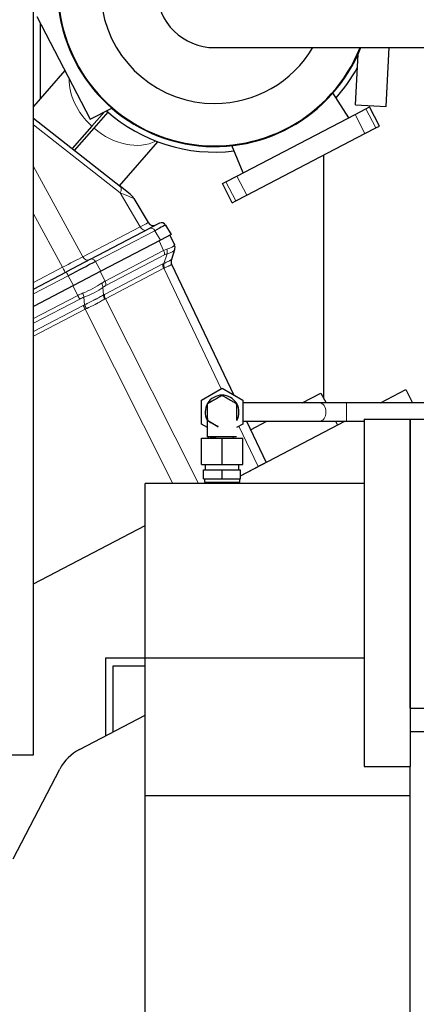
# Model space of a CAD drawing. Header units: inches. Extents: x 0 to 23760, y -13 to 16800.
# Tile 120 of 204: x 10751 to 11010, y 8277 to 8917. Entities that reach past the tile are written whole.
import ezdxf

# ---------------------------------------------------------------- set-up
doc = ezdxf.new("R2010")
doc.units = ezdxf.units.IN
doc.layers.add('254', color=7, linetype='Continuous', true_color=0xffffff)

msp = doc.modelspace()

# ---------------------------------------------------------------- linework, layer by layer
at = {"layer": '254', "color": 2, "linetype": 'Continuous', "lineweight": 25}
for p, q in [((10760.264, 8439.087), (10760.264, 9239.087)), ((10762.549, 8919.327), (10779.929, 8885.94)), ((10764.643, 8915.312), (10764.643, 8865.884)), ((10878.387, 8899.145), (11078.387, 8899.145)), ((10989.981, 8860.896), (10991.913, 8899.148)), ((10970.006, 8861.905), (10971.672, 8894.888)), ((10780.827, 8884.206), (10760.264, 8860.922)), ((10779.929, 8885.94), (10797.309, 8852.554)), ((10965.651, 8853.536), (10955.388, 8869.646)), ((10797.309, 8852.554), (10811.267, 8859.82)), ((10969.748, 8855.669), (10976.84, 8859.36)), ((10970.006, 8861.905), (10989.981, 8860.896)), ((10976.84, 8859.36), (10979.156, 8860.566)), ((10985.62, 8848.148), (10979.156, 8860.566)), ((10760.265, 8853.246), (10817.005, 8808.742)), ((10806.554, 8857.367), (10798.299, 8848.019)), ((10799.798, 8846.695), (10808.973, 8857.084)), ((10892.767, 8815.595), (10969.748, 8855.669)), ((10798.299, 8848.019), (10785.457, 8833.478)), ((10787.034, 8832.242), (10799.798, 8846.695)), ((10976.212, 8843.25), (10983.304, 8846.942)), ((10983.304, 8846.942), (10985.62, 8848.148)), ((10899.231, 8803.177), (10976.212, 8843.25)), ((10816.238, 8809.339), (10841.416, 8837.849)), ((10896.863, 8817.727), (10889.553, 8835.375)), ((10949.328, 8670.962), (10949.328, 8829.252)), ((10885.675, 8811.903), (10892.767, 8815.595)), ((10823.306, 8803.8), (10817.005, 8808.742)), ((10883.359, 8810.697), (10885.675, 8811.903)), ((10889.823, 8798.279), (10883.359, 8810.697)), ((10825.751, 8801.007), (10835.009, 8785.29)), ((10892.14, 8799.485), (10899.231, 8803.177)), ((10889.823, 8798.279), (10892.14, 8799.485)), ((10797.501, 8761.491), (10836.167, 8781.619)), ((10842.393, 8784.86), (10836.167, 8781.619)), ((10846.364, 8783.722), (10850.001, 8777.547)), ((10850.001, 8777.547), (10842.996, 8773.9)), ((10849.103, 8777.079), (10852.116, 8770.762)), ((10842.996, 8773.9), (10804.131, 8753.668)), ((10852.219, 8767.533), (10850.119, 8761.257)), ((10852.299, 8767.771), (10852.219, 8767.533)), ((10797.501, 8761.491), (10781.727, 8753.279)), ((10797.501, 8761.491), (10781.727, 8753.279)), ((10797.501, 8761.491), (10781.727, 8753.279)), ((10797.501, 8761.491), (10781.727, 8753.279)), ((10797.501, 8761.491), (10781.727, 8753.279)), ((10797.501, 8761.491), (10781.727, 8753.279)), ((10850.312, 8758.295), (10890.911, 8673.176)), ((10760.263, 8742.106), (10781.727, 8753.279)), ((10804.131, 8753.668), (10786.385, 8744.43)), ((10786.385, 8744.43), (10760.26, 8730.83)), ((10869.643, 8669.866), (10883.143, 8677.66)), ((10883.143, 8677.66), (10896.643, 8669.866)), ((10935.306, 8668.069), (10947.524, 8674.428)), ((10947.524, 8674.428), (10950.835, 8668.068)), ((10986.221, 8668.069), (11002.736, 8676.666)), ((11002.736, 8676.666), (11007.212, 8668.069)), ((10869.643, 8654.277), (10869.643, 8669.866)), ((10896.643, 8669.866), (10896.643, 8654.277)), ((10946.532, 8668.072), (10896.643, 8668.072)), ((11190.719, 8668.072), (10964.209, 8668.072)), ((10873.643, 8651.968), (10869.643, 8654.277)), ((10896.643, 8654.277), (10892.643, 8651.968)), ((10895.138, 8620.654), (10963.17, 8656.069)), ((10896.643, 8656.072), (10946.532, 8656.072)), ((10899.069, 8656.072), (10911.817, 8629.345)), ((10901.691, 8650.57), (10912.259, 8656.071)), ((10957.08, 8656.07), (10958.379, 8653.575)), ((10964.209, 8656.072), (10975.644, 8656.072)), ((10975.643, 8657.572), (10975.643, 8431.587)), ((10975.643, 8657.572), (11005.643, 8657.572)), ((11005.643, 8657.572), (11005.643, 8431.587)), ((11005.643, 8657.572), (12148.643, 8657.572)), ((11005.643, 8469.572), (11005.643, 8657.572)), ((10869.643, 8645.072), (10883.143, 8645.072)), ((10869.643, 8628.072), (10869.643, 8645.072)), ((10875.643, 8646.072), (10879.255, 8646.072)), ((10875.643, 8646.072), (10875.643, 8645.072)), ((10883.143, 8645.072), (10896.643, 8645.072)), ((10883.143, 8628.072), (10883.143, 8645.072)), ((10890.643, 8645.072), (10890.643, 8646.072)), ((10896.643, 8628.072), (10896.643, 8645.072)), ((10869.643, 8628.072), (10883.143, 8628.072)), ((10872.143, 8628.072), (10872.143, 8624.572)), ((10883.143, 8628.072), (10896.643, 8628.072)), ((10894.143, 8624.572), (10894.143, 8628.072)), ((10911.817, 8629.345), (10906.625, 8626.642)), ((10871.143, 8624.572), (10883.143, 8624.572)), ((10871.143, 8618.672), (10871.143, 8624.572)), ((10883.143, 8624.572), (10895.143, 8624.572)), ((10883.143, 8618.672), (10883.143, 8624.572)), ((10895.143, 8620.665), (10906.625, 8626.642)), ((10895.143, 8618.672), (10895.143, 8624.572)), ((10833.143, 8502.074), (10833.143, 8615.572)), ((10975.643, 8615.572), (10833.143, 8615.572)), ((10871.143, 8618.672), (10883.143, 8618.672)), ((10871.643, 8618.672), (10871.643, 8616.38)), ((10871.643, 8616.38), (10883.143, 8616.38)), ((10871.643, 8616.38), (10872.793, 8616.072)), ((10872.793, 8616.072), (10883.143, 8616.072)), ((10875.343, 8616.072), (10875.343, 8615.572)), ((10883.143, 8618.672), (10895.143, 8618.672)), ((10883.143, 8616.38), (10894.643, 8616.38)), ((10883.143, 8616.072), (10893.493, 8616.072)), ((10890.943, 8615.572), (10890.943, 8616.072)), ((10893.493, 8616.072), (10894.643, 8616.38)), ((10894.643, 8616.38), (10894.643, 8618.672)), ((10760.263, 8550.451), (10833.139, 8588.388)), ((10760.271, 8550.447), (10833.137, 8588.378)), ((10833.145, 8502.039), (10807.269, 8502.039)), ((10807.269, 8502.039), (10807.269, 8451.473)), ((10833.143, 8412.414), (10833.143, 8502.074)), ((10975.643, 8502.074), (10833.143, 8502.074)), ((10812.269, 8454.076), (10812.269, 8497.039)), ((10812.269, 8497.039), (10833.145, 8497.039)), ((11005.643, 8469.572), (12148.643, 8469.572)), ((10790.242, 8442.609), (10833.145, 8464.942)), ((11005.643, 8454.285), (12148.643, 8454.285)), ((10380.264, 8439.087), (10760.264, 8439.087)), ((10747.056, 8371.37), (10777.515, 8429.882)), ((10975.643, 8431.587), (11005.643, 8431.587)), ((11005.643, 8412.414), (11005.643, 8431.587)), ((10833.143, 8110.572), (10833.143, 8412.414)), ((11005.643, 8412.414), (10833.143, 8412.414)), ((11005.643, 8055.572), (11005.643, 8412.414))]:
    msp.add_line(p, q, dxfattribs=at)
at = {"layer": '254', "color": 110, "linetype": 'Continuous', "lineweight": 13}
for p, q in [((10983.304, 8846.942), (10976.84, 8859.36)), ((10976.212, 8843.25), (10969.748, 8855.669)), ((10816.855, 8804.599), (10760.265, 8848.985)), ((10760.265, 8821.829), (10792.41, 8763.114)), ((10899.231, 8803.177), (10892.767, 8815.595)), ((10892.14, 8799.485), (10885.675, 8811.903)), ((10829.82, 8782.589), (10816.855, 8804.599)), ((10779.265, 8756.271), (10760.264, 8790.977)), ((10792.41, 8763.114), (10829.82, 8782.589)), ((10839.359, 8780.075), (10800.693, 8759.947)), ((10842.996, 8773.9), (10839.359, 8780.075)), ((10845.105, 8767.113), (10842.092, 8773.43)), ((10806.923, 8747.237), (10845.105, 8767.113)), ((10845.605, 8764.287), (10807.423, 8744.41)), ((10845.246, 8758.721), (10847.346, 8764.996)), ((10760.264, 8746.38), (10779.265, 8756.271)), ((10800.693, 8759.947), (10804.131, 8753.668)), ((10806.629, 8738.641), (10844.619, 8758.418)), ((10845.119, 8755.592), (10807.128, 8735.815)), ((10882.474, 8677.275), (10845.119, 8755.592)), ((10782.947, 8750.709), (10760.26, 8738.899)), ((10786.385, 8744.43), (10782.947, 8750.709)), ((10803.78, 8753.486), (10806.923, 8747.237)), ((10789.163, 8737.992), (10786.021, 8744.241)), ((10805.53, 8743.209), (10805.963, 8738.269)), ((10760.262, 8722.946), (10789.163, 8737.992)), ((10793.619, 8731.843), (10793.185, 8736.782)), ((10790.465, 8735.583), (10760.261, 8719.86)), ((10760.263, 8714.506), (10792.671, 8731.376)), ((10807.128, 8735.815), (10867.707, 8615.573)), ((10793.972, 8728.97), (10760.263, 8711.422)), ((10851.101, 8615.574), (10793.972, 8728.97)), ((10964.209, 8668.071), (10964.209, 8656.072)), ((10892.64, 8656.588), (10892.64, 8656.706)), ((10906.625, 8626.642), (10894.134, 8652.829))]:
    msp.add_line(p, q, dxfattribs=at)
at = {"layer": '254', "color": 2, "linetype": 'Continuous', "lineweight": 25}
for centre, radius, start, end in [((10878.387, 8937.195), 74.397, 30.763125, 270), ((10878.387, 8937.194), 102.43, 180, 338.1975), ((10878.387, 8937.195), 102, 180, 338.101875), ((10878.387, 8937.195), 38.05, 181.546633, 270), ((10878.387, 8937.195), 74.397, 270, 329.2425), ((10878.387, 8937.194), 106, 318.178125, 331.138125), ((10878.387, 8937.194), 106, 228.301875, 276.8175), ((10817.135, 8795.931), 10, 30.5, 51.891447), ((10838.456, 8787.32), 4, 210.5, 297.5), ((10843.779, 8782.199), 3, 30.5, 117.5), ((10848.505, 8769.04), 4, 341.5, 25.5), ((10853.922, 8760.017), 4, 161.5, 205.5), ((10883.143, 8662.072), 11, 90, 208.22625), ((10883.143, 8662.072), 11, 329.99625, 90)]:
    msp.add_arc(centre, radius, start, end, dxfattribs=at)
at = {"layer": '254', "color": 110, "linetype": 'Continuous', "lineweight": 13}
for centre, major_axis, ratio, start_param, end_param in [((10817.565, 8868.324), (28.52, -25.187), 0.7354036, 3.6881086, 4.6861047), ((10817.565, 8868.324), (28.52, -25.187), 0.7354036, 4.7386732, 6.0085518), ((10810.833, 8800.874), (6.172, 7.868), 0.3265315, 5.4395143, 6.2831853), ((10795.562, 8812.852), (-30.189, 11.846), 0.0041215, 3.1468535, 3.9311165), ((10817.138, 8776.223), (17.871, 9.067), 0.0043176, 5.4991939, 6.2834568), ((10832.229, 8784.078), (1.847, -3.548), 0.7071068, 4.7647489, 6.2831853), ((10837.552, 8778.958), (1.385, -2.661), 0.7071068, 1.6231562, 3.1415927), ((10823.745, 8767.526), (28.314, 3.285), 0.1373262, 5.6686056, 6.2067441), ((10837.999, 8737.642), (14.116, 33.121), 0.0012043, 6.1587454, 6.282123), ((10848.425, 8768.802), (-3.793, 1.269), 0.9843837, 3.1415927, 3.9156111), ((10779.763, 8756.766), (17.784, 9.163), 0.0106102, 4.6789012, 5.4980143), ((10794.819, 8764.604), (1.847, -3.548), 0.7071068, 4.7647489, 6.2831853), ((10798.887, 8758.83), (1.385, -2.661), 0.7071068, 1.6231562, 3.1415927), ((10837.999, 8737.642), (14.011, 30.248), 0.393791, 0.3460969, 0.4694744), ((10842.534, 8765.932), (-1.847, 3.548), 0.7071068, 3.9095375, 4.6774824), ((10841.071, 8735.997), (9.707, 29.012), 0.399716, 0.2690692, 0.3924468), ((10844.275, 8766.641), (-1.109, 3.843), 0.7856053, 4.058761, 4.8327794), ((10823.745, 8767.526), (28.521, 0.303), 0.1731331, 5.6851388, 6.2232772), ((10779.044, 8756.392), (1.847, -3.548), 0.0348995, 0, 1.5184364), ((10847.691, 8756.773), (1.847, -3.548), 0.7071068, 3.9095375, 4.6774824), ((10839.888, 8728.898), (10.129, 30.273), 0.3997162, 0.3505023, 0.3924472), ((10848.318, 8757.076), (1.624, -3.656), 0.7365098, 3.9543203, 4.7225698), ((10842.959, 8727.253), (5.835, 29.004), 0.389122, 0.2644289, 0.3063738), ((10853.912, 8759.988), (3.793, -1.269), 0.9981779, 3.1415927, 3.9098422), ((10842.959, 8727.252), (7.352, 31.042), 0.0011363, 6.2817733, 6.3237179), ((10783.112, 8750.618), (1.385, -2.661), 0.0348995, 3.1415927, 4.6600291), ((10785.39, 8747.56), (25.956, 8.388), 0.366406, 4.8638221, 5.4251514), ((10785.39, 8747.56), (26.412, 6.929), 0.4614087, 4.8892697, 5.4505991), ((10800.26, 8717.996), (13.645, 30.067), 0.3993127, 0.4738089, 0.6030318), ((10802.458, 8744.854), (-2.391, 3.206), 0.6013016, 3.8036597, 4.5782603), ((10803.331, 8716.351), (9.301, 28.798), 0.4084834, 0.392708, 0.5219308), ((10804.351, 8746.055), (-1.847, 3.548), 0.7071068, 3.9095375, 4.6774824), ((10800.26, 8717.996), (24.83, 10.643), 0.8452864, 1.5276009, 1.6568237), ((10789.223, 8738.18), (-1.847, 3.548), 0.0348995, 1.6057029, 2.3736478), ((10801.502, 8715.399), (-22.106, 7.14), 0.9797618, 5.3857618, 5.5149846), ((10791.942, 8739.379), (-1.375, 3.756), 0.0981334, 3.9136383, 4.6882389), ((10809.035, 8736.624), (2.055, -3.432), 0.6735333, 3.8684677, 4.636704), ((10802.374, 8709.37), (9.692, 30.043), 0.4087736, 0.3927202, 0.4366723), ((10809.7, 8736.996), (1.847, -3.548), 0.7071068, 3.9095375, 4.6774824), ((10804.211, 8710.307), (-22.955, 7.842), 0.9790743, 5.4880797, 5.5321043), ((10793.914, 8728.779), (1.847, -3.548), 0.0348995, 1.606401, 2.3736478), ((10794.861, 8729.246), (1.689, -3.626), 0.0107279, 3.9090049, 4.6766173), ((10805.446, 8707.725), (5.331, 28.748), 0.4004735, 0.3006191, 0.3445712), ((10805.453, 8707.71), (-12.046, 20.951), 0.8270113, 6.2069626, 6.2509872), ((10946.532, 8662.072), (0, 6), 0.7071069, 3.1416908, 6.2830871)]:
    msp.add_ellipse(centre, major_axis=major_axis, ratio=ratio, start_param=start_param, end_param=end_param, dxfattribs=at)
at = {"layer": '254', "color": 2, "linetype": 'Continuous', "lineweight": 25}
for centre, major_axis, ratio, start_param, end_param in [((10822.461, 8771.102), (23.902, 12.62), 0.0024029, 0.0001119, 0.7843749), ((10783.831, 8750.992), (23.924, 12.525), 0.0058962, 0.7855475, 1.6046606), ((10804.169, 8415.955), (-21.27, 21.27), 0.9973229, 5.9785206, 6.58785)]:
    msp.add_ellipse(centre, major_axis=major_axis, ratio=ratio, start_param=start_param, end_param=end_param, dxfattribs=at)
at = {"layer": '254', "color": 110, "linetype": 'Continuous', "lineweight": 13}
for points, knots in [([(10845.246, 8758.721), (10845.632, 8758.908), (10845.997, 8759.084), (10846.682, 8759.416), (10847.003, 8759.572), (10847.602, 8759.864), (10847.879, 8760.001), (10848.39, 8760.257), (10848.623, 8760.376), (10848.86, 8760.499), (10848.885, 8760.512), (10848.936, 8760.539), (10848.962, 8760.552), (10849.036, 8760.591), (10849.179, 8760.667), (10849.307, 8760.737), (10849.544, 8760.868), (10849.676, 8760.944), (10849.889, 8761.074), (10849.971, 8761.128), (10850.083, 8761.211), (10850.114, 8761.241), (10850.119, 8761.257)], [0, 0, 0, 0, 0.125, 0.125, 0.25, 0.25, 0.375, 0.375, 0.5, 0.5, 0.515625, 0.515625, 0.53125, 0.53125, 0.5625, 0.625, 0.625, 0.75, 0.75, 0.875, 0.875, 1, 1, 1, 1]), ([(10850.304, 8758.27), (10850.294, 8758.233), (10850.261, 8758.186), (10850.147, 8758.074), (10850.066, 8758.009), (10849.858, 8757.863), (10849.73, 8757.782), (10849.502, 8757.648), (10849.42, 8757.602), (10849.288, 8757.529), (10849.242, 8757.505), (10849.171, 8757.467), (10849.147, 8757.454), (10849.099, 8757.428), (10848.876, 8757.312), (10848.627, 8757.188), (10848.141, 8756.955), (10847.878, 8756.832), (10847.309, 8756.574), (10847.004, 8756.438), (10846.354, 8756.152), (10846.008, 8756.002), (10845.642, 8755.843)], [0, 0, 0, 0, 0.125, 0.125, 0.25, 0.25, 0.375, 0.375, 0.4375, 0.4375, 0.46875, 0.46875, 0.484375, 0.484375, 0.5, 0.625, 0.625, 0.75, 0.75, 0.875, 0.875, 1, 1, 1, 1]), ([(10793.619, 8731.843), (10793.908, 8731.987), (10794.197, 8732.13), (10794.631, 8732.344), (10794.776, 8732.416), (10795.064, 8732.558), (10795.208, 8732.63), (10795.924, 8732.985), (10796.491, 8733.267), (10797.609, 8733.828), (10798.162, 8734.107), (10799.252, 8734.663), (10799.79, 8734.94), (10800.452, 8735.285), (10800.585, 8735.354), (10800.782, 8735.457), (10800.848, 8735.491), (10800.978, 8735.56), (10801.304, 8735.731), (10801.623, 8735.9), (10802.377, 8736.301), (10802.863, 8736.563), (10803.803, 8737.073), (10804.257, 8737.323), (10805.133, 8737.807), (10805.556, 8738.042), (10805.963, 8738.269)], [0, 0, 0, 0, 0.0625, 0.0625, 0.09375, 0.09375, 0.125, 0.125, 0.25, 0.25, 0.375, 0.375, 0.5, 0.5, 0.53125, 0.53125, 0.546875, 0.546875, 0.5625, 0.625, 0.625, 0.75, 0.75, 0.875, 0.875, 1, 1, 1, 1]), ([(10806.574, 8735.503), (10806.186, 8735.267), (10805.783, 8735.024), (10804.946, 8734.531), (10804.514, 8734.281), (10803.617, 8733.773), (10803.154, 8733.516), (10802.436, 8733.126), (10802.193, 8732.995), (10801.884, 8732.83), (10801.822, 8732.798), (10801.697, 8732.732), (10801.634, 8732.699), (10801.446, 8732.6), (10801.32, 8732.534), (10800.688, 8732.205), (10800.175, 8731.943), (10799.132, 8731.423), (10798.602, 8731.163), (10797.529, 8730.646), (10796.984, 8730.388), (10796.295, 8730.066), (10796.156, 8730.001), (10795.879, 8729.872), (10795.739, 8729.808), (10795.321, 8729.615), (10795.042, 8729.486), (10794.762, 8729.358)], [0, 0, 0, 0, 0.125, 0.125, 0.25, 0.25, 0.375, 0.375, 0.4375, 0.4375, 0.453125, 0.453125, 0.46875, 0.46875, 0.5, 0.5, 0.625, 0.625, 0.75, 0.75, 0.875, 0.875, 0.90625, 0.90625, 0.9375, 0.9375, 1, 1, 1, 1])]:
    msp.add_open_spline(points, degree=3, knots=knots, dxfattribs=at)
at = {"layer": '254', "color": 2, "linetype": 'Continuous', "lineweight": 25}
for points, degree, knots in [([(10873.643, 8667.556), (10877.21, 8669.616), (10880.768, 8671.67), (10882.522, 8672.683), (10882.55, 8672.699), (10882.9, 8672.905), (10882.995, 8672.955), (10883.073, 8672.997), (10883.136, 8673.042), (10883.178, 8673.023), (10883.283, 8672.958), (10883.44, 8672.87), (10883.697, 8672.726), (10884.331, 8672.356), (10884.375, 8672.33), (10891.413, 8668.267), (10891.456, 8668.242), (10892.093, 8667.879), (10892.346, 8667.728), (10892.5, 8667.636), (10892.609, 8667.578), (10892.647, 8667.551), (10892.64, 8667.474), (10892.643, 8667.385), (10892.647, 8667.278), (10892.644, 8666.871), (10892.643, 8666.843), (10892.643, 8656.593), (10892.64, 8656.588)], 2, [0, 0, 0, 0.25, 0.25, 0.3125, 0.3125, 0.328125, 0.328125, 0.3320312, 0.3339844, 0.3359375, 0.34375, 0.34375, 0.375, 0.375, 0.5, 0.625, 0.625, 0.65625, 0.65625, 0.6640625, 0.6660156, 0.6679688, 0.671875, 0.671875, 0.6875, 0.6875, 0.75, 1, 1, 1]), ([(10873.643, 8646.072), (10873.643, 8648.123), (10873.643, 8652.226), (10873.643, 8657.353), (10873.643, 8660.946), (10873.643, 8662.567), (10873.643, 8663.606), (10873.643, 8664.771), (10873.643, 8666.014), (10873.643, 8666.949), (10873.643, 8667.392), (10873.643, 8667.558), (10873.643, 8667.555), (10873.643, 8667.557), (10873.643, 8667.556)], 3, [0, 0, 0, 0, 0.125, 0.25, 0.3125, 0.34375, 0.375, 0.4375, 0.5, 0.5625, 0.625, 0.65625, 0.6875, 1, 1, 1, 1]), ([(10964.209, 8668.071), (10962.557, 8668.071), (10959.324, 8668.071), (10954.607, 8668.071), (10950.265, 8668.071), (10947.753, 8668.071), (10946.582, 8668.071)], 3, [0, 0, 0, 0, 0.2500771, 0.5, 0.7499229, 1, 1, 1, 1]), ([(10880.643, 8652.545), (10879.793, 8653.036), (10874.873, 8655.877), (10874.831, 8655.901), (10874.194, 8656.264), (10873.94, 8656.415), (10873.786, 8656.507), (10873.677, 8656.565), (10873.639, 8656.592), (10873.647, 8656.669), (10873.643, 8656.758), (10873.64, 8656.865), (10873.643, 8657.272), (10873.643, 8657.303), (10873.643, 8659.329)], 2, [0, 0, 0, 0.1659716, 0.5829858, 0.5829858, 0.6872394, 0.6872394, 0.7133028, 0.7198186, 0.7263344, 0.7393661, 0.7393661, 0.7914929, 0.7914929, 1, 1, 1]), ([(10892.643, 8662.157), (10892.643, 8662.033), (10892.643, 8661.75), (10892.643, 8661.081), (10892.643, 8660.327), (10892.643, 8659.697), (10892.643, 8659.431), (10892.643, 8659.365)], 3, [0, 0, 0, 0, 0.1566886, 0.3347562, 0.7238477, 0.9304913, 1, 1, 1, 1]), ([(10873.645, 8657.874), (10873.645, 8657.874), (10873.645, 8657.864), (10873.645, 8657.805), (10873.645, 8657.559), (10873.643, 8657.185), (10873.639, 8656.841), (10873.648, 8656.705), (10873.643, 8656.637), (10873.641, 8656.607), (10873.643, 8656.597), (10873.65, 8656.584), (10873.806, 8656.482), (10874.085, 8656.333), (10874.567, 8656.049), (10876.198, 8655.127), (10878.295, 8653.896), (10880.164, 8652.825), (10880.644, 8652.549)], 3, [0, 0, 0, 0, 0.0102002, 0.021383, 0.0483622, 0.127383, 0.1529245, 0.1664711, 0.1737431, 0.175548, 0.1763847, 0.1771957, 0.1806036, 0.2375566, 0.2822998, 0.3618174, 0.8359917, 1, 1, 1, 1]), ([(10946.481, 8656.072), (10947.659, 8656.072), (10950.185, 8656.072), (10954.552, 8656.072), (10959.297, 8656.072), (10962.548, 8656.072), (10964.209, 8656.072)], 3, [0, 0, 0, 0, 0.2499477, 0.5, 0.7500523, 1, 1, 1, 1]), ([(10873.643, 8646.072), (10873.643, 8646.072), (10873.639, 8646.072), (10873.677, 8646.072), (10873.786, 8646.072), (10873.94, 8646.072), (10874.129, 8646.072), (10874.532, 8646.072)], 2, [0, 0, 0, 0.0063613, 0.0617604, 0.1171595, 0.338756, 0.338756, 1, 1, 1]), ([(10892.643, 8646.072), (10892.643, 8646.072), (10892.647, 8646.072), (10892.61, 8646.072), (10892.501, 8646.072), (10892.346, 8646.072), (10892.093, 8646.072), (10891.456, 8646.072), (10891.411, 8646.072), (10884.373, 8646.072), (10884.331, 8646.072), (10883.698, 8646.072), (10883.44, 8646.072), (10883.284, 8646.072), (10883.179, 8646.072), (10883.136, 8646.072), (10883.074, 8646.072), (10882.995, 8646.072), (10882.901, 8646.072), (10882.55, 8646.072), (10882.523, 8646.072), (10880.768, 8646.072), (10880.765, 8646.072), (10873.643, 8646.072)], 2, [0, 0, 0, 0.0003339, 0.0032569, 0.0061799, 0.0178719, 0.0178719, 0.0646399, 0.0646399, 0.2517119, 0.438784, 0.438784, 0.485552, 0.485552, 0.497244, 0.500167, 0.50309, 0.508936, 0.508936, 0.53232, 0.53232, 0.625856, 0.625856, 1, 1, 1])]:
    msp.add_open_spline(points, degree=degree, knots=knots, dxfattribs=at)

doc.saveas('drawing.dxf')
